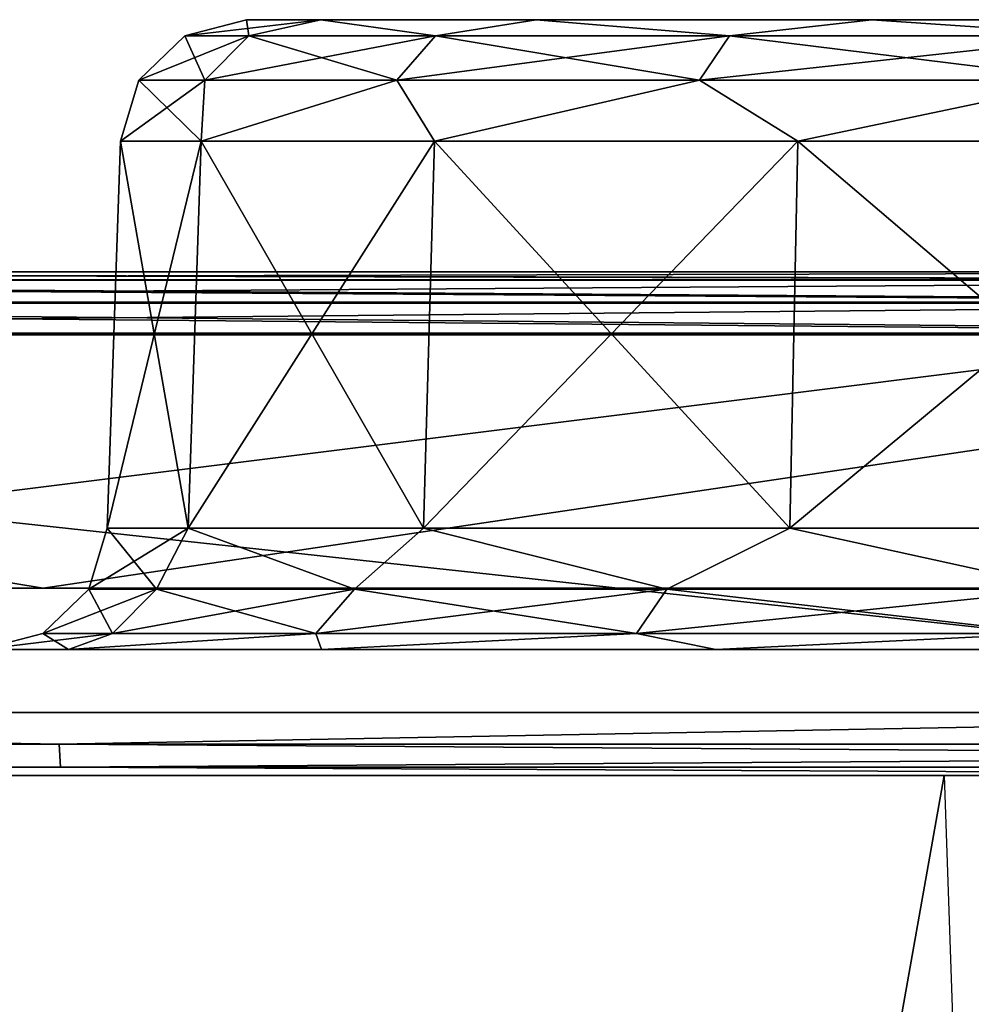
# Model space of a CAD drawing. Header units: millimetres. Extents: x -125 to 125, y -51 to 12.
# Tile 31 of 58: x -7 to -3, y 8 to 12. Entities that reach past the tile are written whole.
import ezdxf

# ---------------------------------------------------------------- set-up
doc = ezdxf.new("R2010")
doc.units = ezdxf.units.MM
doc.header["$LTSCALE"] = 65.185185
for name, color, linetype in [('1', 7, 'CONTINUOUS'), ('117', 7, 'CONTINUOUS'), ('118', 7, 'CONTINUOUS'), ('15', 7, 'CONTINUOUS'), ('16', 7, 'CONTINUOUS'), ('19', 7, 'CONTINUOUS'), ('2', 7, 'CONTINUOUS'), ('20', 7, 'CONTINUOUS'), ('3', 7, 'CONTINUOUS'), ('33', 7, 'CONTINUOUS'), ('34', 7, 'CONTINUOUS'), ('4', 7, 'CONTINUOUS'), ('65', 7, 'CONTINUOUS'), ('66', 7, 'CONTINUOUS'), ('69', 7, 'CONTINUOUS'), ('70', 7, 'CONTINUOUS'), ('71', 7, 'CONTINUOUS'), ('72', 7, 'CONTINUOUS'), ('75', 7, 'CONTINUOUS'), ('76', 7, 'CONTINUOUS'), ('79', 7, 'CONTINUOUS'), ('80', 7, 'CONTINUOUS'), ('83', 7, 'CONTINUOUS'), ('85', 7, 'CONTINUOUS'), ('9', 7, 'CONTINUOUS'), ('92', 7, 'CONTINUOUS')]:
    doc.layers.add(name, color=color, linetype=linetype)

msp = doc.modelspace()

# ---------------------------------------------------------------- linework, layer by layer
at = {"layer": '1', "linetype": 'Continuous'}
for points in [[(-27.4376, 11, -121.8512), (-40.7359, 11, -118.0725), (27.4376, 11, -121.8512), (-27.4376, 11, -121.8512)], [(27.4376, 11, -121.8512), (-40.7359, 11, -118.0725), (40.7359, 11, -118.0725), (27.4376, 11, -121.8512)], [(40.7359, 11, -118.0725), (-40.7359, 11, -118.0725), (0, 11, -117.6435), (40.7359, 11, -118.0725)], [(0, 11, -117.6435), (-40.7359, 11, -118.0725), (-12.9907, 11, -116.9241), (0, 11, -117.6435)], [(-12.9906, 11, 116.9241), (-40.6533, 11, 117.8366), (0, 11, 117.6435), (-12.9906, 11, 116.9241)], [(-27.382, 11, 121.6075), (40.6533, 11, 117.8366), (-40.6533, 11, 117.8366), (-27.382, 11, 121.6075)], [(-40.6533, 11, 117.8366), (40.6533, 11, 117.8366), (0, 11, 117.6435), (-40.6533, 11, 117.8366)], [(-13.8034, 11, -124.137), (-27.4376, 11, -121.8512), (13.8034, 11, -124.137), (-13.8034, 11, -124.137)], [(13.8034, 11, -124.137), (-27.4376, 11, -121.8512), (27.4376, 11, -121.8512), (13.8034, 11, -124.137)], [(-13.7754, 11, 123.8886), (27.3821, 11, 121.6075), (-27.382, 11, 121.6075), (-13.7754, 11, 123.8886)], [(27.3821, 11, 121.6075), (40.6533, 11, 117.8366), (-27.382, 11, 121.6075), (27.3821, 11, 121.6075)], [(0, 11, -124.9021), (-13.8034, 11, -124.137), (13.8034, 11, -124.137), (0, 11, -124.9021)], [(13.7754, 11, 123.8886), (27.3821, 11, 121.6075), (-13.7754, 11, 123.8886), (13.7754, 11, 123.8886)], [(0, 11, 124.6521), (13.7754, 11, 123.8886), (-13.7754, 11, 123.8886), (0, 11, 124.6521)]]:
    msp.add_3dface(points, dxfattribs=at)
at = {"layer": '117', "color": 1, "linetype": 'Continuous'}
for points in [[(-13.9369, -51.02, 123.6935), (0, -51.02, 124.4762), (-13.9955, 9, 124.214), (-13.9369, -51.02, 123.6935)], [(-13.9955, 9, 124.214), (0, -51.02, 124.4762), (0, 9, 125), (-13.9955, 9, 124.214)]]:
    msp.add_3dface(points, dxfattribs=at)
at = {"layer": '118', "color": 1, "linetype": 'Continuous'}
for points in [[(-3.25, 9, -124.9577), (-13.9369, -51.02, -123.6935), (-16.9904, 9, -123.8399), (-3.25, 9, -124.9577)], [(-3.2151, 8, -124.9499), (-13.9369, -51.02, -123.6935), (-3.25, 9, -124.9577), (-3.2151, 8, -124.9499)]]:
    msp.add_3dface(points, dxfattribs=at)
at = {"layer": '15', "linetype": 'Continuous'}
for points in [[(-6.5705, 9.9826, -107.5), (-6.1979, 11.5174, -109.5138), (-6.2489, 9.9826, -109.5304), (-6.5705, 9.9826, -107.5)], [(-6.5169, 11.5174, -107.5), (-6.1979, 11.5174, -109.5138), (-6.5705, 9.9826, -107.5), (-6.5169, 11.5174, -107.5)], [(-6.2489, 9.9826, -109.5304), (-5.2722, 11.5174, -111.3305), (-5.3156, 9.9826, -111.362), (-6.2489, 9.9826, -109.5304)], [(-6.1979, 11.5174, -109.5138), (-5.2722, 11.5174, -111.3305), (-6.2489, 9.9826, -109.5304), (-6.1979, 11.5174, -109.5138)], [(-5.2722, 11.5174, -111.3305), (-3.8305, 11.5174, -112.7722), (-5.3156, 9.9826, -111.362), (-5.2722, 11.5174, -111.3305)], [(-5.3156, 9.9826, -111.362), (-3.8305, 11.5174, -112.7722), (-3.862, 9.9826, -112.8156), (-5.3156, 9.9826, -111.362)], [(-3.862, 9.9826, -112.8156), (-2.0138, 11.5174, -113.6979), (-2.0304, 9.9826, -113.7489), (-3.862, 9.9826, -112.8156)], [(-3.8305, 11.5174, -112.7722), (-2.0138, 11.5174, -113.6979), (-3.862, 9.9826, -112.8156), (-3.8305, 11.5174, -112.7722)]]:
    msp.add_3dface(points, dxfattribs=at)
at = {"layer": '16', "linetype": 'Continuous'}
for points in [[(-6.5169, 11.5174, -107.5), (-6.5705, 9.9826, -107.5), (-6.2489, 9.9826, -105.4696), (-6.5169, 11.5174, -107.5)], [(-6.1979, 11.5174, -105.4862), (-6.5169, 11.5174, -107.5), (-6.2489, 9.9826, -105.4696), (-6.1979, 11.5174, -105.4862)], [(-5.3156, 9.9826, -103.638), (-6.1979, 11.5174, -105.4862), (-6.2489, 9.9826, -105.4696), (-5.3156, 9.9826, -103.638)], [(-5.2722, 11.5174, -103.6695), (-6.1979, 11.5174, -105.4862), (-5.3156, 9.9826, -103.638), (-5.2722, 11.5174, -103.6695)], [(-3.862, 9.9826, -102.1844), (-5.2722, 11.5174, -103.6695), (-5.3156, 9.9826, -103.638), (-3.862, 9.9826, -102.1844)], [(-3.8305, 11.5174, -102.2278), (-5.2722, 11.5174, -103.6695), (-3.862, 9.9826, -102.1844), (-3.8305, 11.5174, -102.2278)], [(-2.0304, 9.9826, -101.2511), (-3.8305, 11.5174, -102.2278), (-3.862, 9.9826, -102.1844), (-2.0304, 9.9826, -101.2511)], [(-2.0138, 11.5174, -101.3021), (-3.8305, 11.5174, -102.2278), (-2.0304, 9.9826, -101.2511), (-2.0138, 11.5174, -101.3021)]]:
    msp.add_3dface(points, dxfattribs=at)
at = {"layer": '19', "linetype": 'Continuous'}
for points in [[(-6.5169, 11.5174, 107.5), (-6.1979, 11.5174, 105.4862), (-6.5705, 9.9826, 107.5), (-6.5169, 11.5174, 107.5)], [(-6.5705, 9.9826, 107.5), (-6.1979, 11.5174, 105.4862), (-6.2489, 9.9826, 105.4696), (-6.5705, 9.9826, 107.5)], [(-6.1979, 11.5174, 105.4862), (-5.2722, 11.5174, 103.6695), (-6.2489, 9.9826, 105.4696), (-6.1979, 11.5174, 105.4862)], [(-6.2489, 9.9826, 105.4696), (-5.2722, 11.5174, 103.6695), (-5.3156, 9.9826, 103.638), (-6.2489, 9.9826, 105.4696)], [(-5.3156, 9.9826, 103.638), (-3.8305, 11.5174, 102.2278), (-3.862, 9.9826, 102.1844), (-5.3156, 9.9826, 103.638)], [(-5.2722, 11.5174, 103.6695), (-3.8305, 11.5174, 102.2278), (-5.3156, 9.9826, 103.638), (-5.2722, 11.5174, 103.6695)], [(-3.862, 9.9826, 102.1844), (-2.0138, 11.5174, 101.3021), (-2.0304, 9.9826, 101.2511), (-3.862, 9.9826, 102.1844)], [(-3.8305, 11.5174, 102.2278), (-2.0138, 11.5174, 101.3021), (-3.862, 9.9826, 102.1844), (-3.8305, 11.5174, 102.2278)]]:
    msp.add_3dface(points, dxfattribs=at)
at = {"layer": '2', "linetype": 'Continuous'}
for points in [[(-116.3253, 9.5, 13.5962), (117.1172, 9.5), (-117.1172, 9.5), (-116.3253, 9.5, 13.5962)], [(-117.1172, 9.5), (117.1172, 9.5), (116.3253, 9.5, -13.5962), (-117.1172, 9.5)], [(-116.3253, 9.5, -13.5962), (-117.1172, 9.5), (116.3253, 9.5, -13.5962), (-116.3253, 9.5, -13.5962)], [(-113.9603, 9.5, 27.0088), (116.3253, 9.5, 13.5962), (-116.3253, 9.5, 13.5962), (-113.9603, 9.5, 27.0088)], [(116.3253, 9.5, 13.5962), (117.1172, 9.5), (-116.3253, 9.5, 13.5962), (116.3253, 9.5, 13.5962)], [(-113.9603, 9.5, -27.0088), (-116.3253, 9.5, -13.5962), (113.9603, 9.5, -27.0088), (-113.9603, 9.5, -27.0088)], [(113.9603, 9.5, -27.0088), (-116.3253, 9.5, -13.5962), (116.3253, 9.5, -13.5962), (113.9603, 9.5, -27.0088)], [(-110.0542, 9.5, 40.0562), (113.9603, 9.5, 27.0088), (-113.9603, 9.5, 27.0088), (-110.0542, 9.5, 40.0562)], [(113.9603, 9.5, 27.0088), (116.3253, 9.5, 13.5962), (-113.9603, 9.5, 27.0088), (113.9603, 9.5, 27.0088)], [(110.0542, 9.5, -40.0562), (-113.9603, 9.5, -27.0088), (113.9603, 9.5, -27.0088), (110.0542, 9.5, -40.0562)], [(-110.0542, 9.5, -40.0562), (-113.9603, 9.5, -27.0088), (110.0542, 9.5, -40.0562), (-110.0542, 9.5, -40.0562)], [(110.0542, 9.5, 40.0562), (113.9603, 9.5, 27.0088), (-110.0542, 9.5, 40.0562), (110.0542, 9.5, 40.0562)], [(-104.6598, 9.5, 52.5619), (110.0542, 9.5, 40.0562), (-110.0542, 9.5, 40.0562), (-104.6598, 9.5, 52.5619)], [(104.6598, 9.5, -52.5619), (-110.0542, 9.5, -40.0562), (110.0542, 9.5, -40.0562), (104.6598, 9.5, -52.5619)], [(-104.6598, 9.5, -52.5619), (-110.0542, 9.5, -40.0562), (104.6598, 9.5, -52.5619), (-104.6598, 9.5, -52.5619)], [(104.6598, 9.5, 52.5619), (110.0542, 9.5, 40.0562), (-104.6598, 9.5, 52.5619), (104.6598, 9.5, 52.5619)], [(-97.8501, 9.5, 64.3568), (104.6598, 9.5, 52.5619), (-104.6598, 9.5, 52.5619), (-97.8501, 9.5, 64.3568)], [(97.8501, 9.5, -64.3568), (-104.6598, 9.5, -52.5619), (104.6598, 9.5, -52.5619), (97.8501, 9.5, -64.3568)], [(-97.8501, 9.5, -64.3568), (-104.6598, 9.5, -52.5619), (97.8501, 9.5, -64.3568), (-97.8501, 9.5, -64.3568)], [(97.8501, 9.5, 64.3568), (104.6598, 9.5, 52.5619), (-97.8501, 9.5, 64.3568), (97.8501, 9.5, 64.3568)], [(-89.7171, 9.5, 75.2814), (97.8501, 9.5, 64.3568), (-97.8501, 9.5, 64.3568), (-89.7171, 9.5, 75.2814)], [(89.7171, 9.5, -75.2814), (-97.8501, 9.5, -64.3568), (97.8501, 9.5, -64.3568), (89.7171, 9.5, -75.2814)], [(-89.7171, 9.5, -75.2814), (-97.8501, 9.5, -64.3568), (89.7171, 9.5, -75.2814), (-89.7171, 9.5, -75.2814)], [(89.7171, 9.5, 75.2814), (97.8501, 9.5, 64.3568), (-89.7171, 9.5, 75.2814), (89.7171, 9.5, 75.2814)], [(80.3708, 9.5, -85.1879), (-89.7171, 9.5, -75.2814), (89.7171, 9.5, -75.2814), (80.3708, 9.5, -85.1879)], [(-80.3708, 9.5, -85.1879), (-89.7171, 9.5, -75.2814), (80.3708, 9.5, -85.1879), (-80.3708, 9.5, -85.1879)], [(-80.3708, 9.5, 85.1879), (89.7171, 9.5, 75.2814), (-89.7171, 9.5, 75.2814), (-80.3708, 9.5, 85.1879)], [(69.9376, 9.5, -93.9423), (-80.3708, 9.5, -85.1879), (80.3708, 9.5, -85.1879), (69.9376, 9.5, -93.9423)], [(-69.9376, 9.5, -93.9423), (-80.3708, 9.5, -85.1879), (69.9376, 9.5, -93.9423), (-69.9376, 9.5, -93.9423)], [(-69.9376, 9.5, 93.9423), (80.3708, 9.5, 85.1879), (-80.3708, 9.5, 85.1879), (-69.9376, 9.5, 93.9423)], [(80.3708, 9.5, 85.1879), (89.7171, 9.5, 75.2814), (-80.3708, 9.5, 85.1879), (80.3708, 9.5, 85.1879)], [(-58.5587, 9.5, -101.4264), (-69.9376, 9.5, -93.9423), (58.5587, 9.5, -101.4264), (-58.5587, 9.5, -101.4264)], [(58.5587, 9.5, -101.4264), (-69.9376, 9.5, -93.9423), (69.9376, 9.5, -93.9423), (58.5587, 9.5, -101.4264)], [(69.9376, 9.5, 93.9423), (80.3708, 9.5, 85.1879), (-69.9376, 9.5, 93.9423), (69.9376, 9.5, 93.9423)], [(-58.5587, 9.5, 101.4264), (69.9376, 9.5, 93.9423), (-69.9376, 9.5, 93.9423), (-58.5587, 9.5, 101.4264)], [(46.3878, 9.5, -107.5389), (-58.5587, 9.5, -101.4264), (58.5587, 9.5, -101.4264), (46.3878, 9.5, -107.5389)], [(-46.3878, 9.5, -107.5389), (-58.5587, 9.5, -101.4264), (46.3878, 9.5, -107.5389), (-46.3878, 9.5, -107.5389)], [(58.5587, 9.5, 101.4264), (69.9376, 9.5, 93.9423), (-58.5587, 9.5, 101.4264), (58.5587, 9.5, 101.4264)], [(-46.3878, 9.5, 107.5389), (58.5587, 9.5, 101.4264), (-58.5587, 9.5, 101.4264), (-46.3878, 9.5, 107.5389)], [(33.5896, 9.5, -112.197), (-46.3878, 9.5, -107.5389), (46.3878, 9.5, -107.5389), (33.5896, 9.5, -112.197)], [(-33.5896, 9.5, -112.197), (-46.3878, 9.5, -107.5389), (33.5896, 9.5, -112.197), (-33.5896, 9.5, -112.197)], [(46.3878, 9.5, 107.5389), (58.5587, 9.5, 101.4264), (-46.3878, 9.5, 107.5389), (46.3878, 9.5, 107.5389)], [(-33.5896, 9.5, 112.197), (46.3878, 9.5, 107.5389), (-46.3878, 9.5, 107.5389), (-33.5896, 9.5, 112.197)], [(20.3372, 9.5, -115.3379), (-33.5896, 9.5, -112.197), (33.5896, 9.5, -112.197), (20.3372, 9.5, -115.3379)], [(-20.3372, 9.5, -115.3379), (-33.5896, 9.5, -112.197), (20.3372, 9.5, -115.3379), (-20.3372, 9.5, -115.3379)], [(-20.3372, 9.5, 115.3379), (33.5896, 9.5, 112.197), (-33.5896, 9.5, 112.197), (-20.3372, 9.5, 115.3379)], [(33.5896, 9.5, 112.197), (46.3878, 9.5, 107.5389), (-33.5896, 9.5, 112.197), (33.5896, 9.5, 112.197)], [(6.8098, 9.5, -116.919), (-20.3372, 9.5, -115.3379), (20.3372, 9.5, -115.3379), (6.8098, 9.5, -116.919)], [(-6.8098, 9.5, -116.919), (-20.3372, 9.5, -115.3379), (6.8098, 9.5, -116.919), (-6.8098, 9.5, -116.919)], [(-6.8098, 9.5, 116.919), (20.3372, 9.5, 115.3379), (-20.3372, 9.5, 115.3379), (-6.8098, 9.5, 116.919)], [(20.3372, 9.5, 115.3379), (33.5896, 9.5, 112.197), (-20.3372, 9.5, 115.3379), (20.3372, 9.5, 115.3379)], [(6.8098, 9.5, 116.919), (20.3372, 9.5, 115.3379), (-6.8098, 9.5, 116.919), (6.8098, 9.5, 116.919)]]:
    msp.add_3dface(points, dxfattribs=at)
at = {"layer": '20', "linetype": 'Continuous'}
for points in [[(-6.5169, 11.5174, 107.5), (-6.5705, 9.9826, 107.5), (-6.2489, 9.9826, 109.5304), (-6.5169, 11.5174, 107.5)], [(-6.1979, 11.5174, 109.5138), (-6.5169, 11.5174, 107.5), (-6.2489, 9.9826, 109.5304), (-6.1979, 11.5174, 109.5138)], [(-5.3156, 9.9826, 111.362), (-6.1979, 11.5174, 109.5138), (-6.2489, 9.9826, 109.5304), (-5.3156, 9.9826, 111.362)], [(-5.2722, 11.5174, 111.3305), (-6.1979, 11.5174, 109.5138), (-5.3156, 9.9826, 111.362), (-5.2722, 11.5174, 111.3305)], [(-3.862, 9.9826, 112.8156), (-5.2722, 11.5174, 111.3305), (-5.3156, 9.9826, 111.362), (-3.862, 9.9826, 112.8156)], [(-3.8305, 11.5174, 112.7722), (-5.2722, 11.5174, 111.3305), (-3.862, 9.9826, 112.8156), (-3.8305, 11.5174, 112.7722)], [(-2.0304, 9.9826, 113.7489), (-3.8305, 11.5174, 112.7722), (-3.862, 9.9826, 112.8156), (-2.0304, 9.9826, 113.7489)], [(-2.0138, 11.5174, 113.6979), (-3.8305, 11.5174, 112.7722), (-2.0304, 9.9826, 113.7489), (-2.0138, 11.5174, 113.6979)]]:
    msp.add_3dface(points, dxfattribs=at)
at = {"layer": '3', "linetype": 'Continuous'}
for points in [[(-13.8034, 11, -124.137), (0, 11, -124.9021), (-13.9846, 9.25, -124.1168), (-13.8034, 11, -124.137)], [(-13.9846, 9.25, -124.1168), (0, 11, -124.9021), (0, 9.25, -124.9021), (-13.9846, 9.25, -124.1168)]]:
    msp.add_3dface(points, dxfattribs=at)
at = {"layer": '33', "linetype": 'Continuous'}
for points in [[(-20.3806, 9.7435, -115.584), (-6.8243, 9.7435, -117.1685), (-12.9599, 10.7565, -116.6761), (-20.3806, 9.7435, -115.584)], [(-12.9599, 10.7565, -116.6761), (-6.8243, 9.7435, -117.1685), (0, 10.7565, -117.3936), (-12.9599, 10.7565, -116.6761)], [(-6.8243, 9.7435, -117.1685), (6.8243, 9.7435, -117.1685), (0, 10.7565, -117.3936), (-6.8243, 9.7435, -117.1685)]]:
    msp.add_3dface(points, dxfattribs=at)
at = {"layer": '34', "linetype": 'Continuous'}
for points in [[(-20.3806, 9.7435, 115.584), (-12.9599, 10.7565, 116.6761), (-6.8243, 9.7435, 117.1685), (-20.3806, 9.7435, 115.584)], [(-12.9599, 10.7565, 116.6761), (0, 10.7565, 117.3936), (-6.8243, 9.7435, 117.1685), (-12.9599, 10.7565, 116.6761)], [(-6.8243, 9.7435, 117.1685), (0, 10.7565, 117.3936), (6.8243, 9.7435, 117.1685), (-6.8243, 9.7435, 117.1685)]]:
    msp.add_3dface(points, dxfattribs=at)
at = {"layer": '4', "linetype": 'Continuous'}
for points in [[(-13.9846, 9.25, 124.1168), (0, 9.25, 124.9021), (-13.8013, 10.75, 124.1373), (-13.9846, 9.25, 124.1168)], [(-13.8013, 10.75, 124.1373), (0, 9.25, 124.9021), (0, 10.75, 124.9021), (-13.8013, 10.75, 124.1373)]]:
    msp.add_3dface(points, dxfattribs=at)
at = {"layer": '65', "linetype": 'Continuous'}
for points in [[(-6.0082, 11.936, -105.7358), (-6.0172, 12, -107.5), (-6.2619, 11.936, -107.5), (-6.0082, 11.936, -105.7358)], [(-5.7227, 12, -105.6407), (-6.0172, 12, -107.5), (-6.0082, 11.936, -105.7358), (-5.7227, 12, -105.6407)], [(-5.2678, 11.936, -104.1146), (-5.7227, 12, -105.6407), (-6.0082, 11.936, -105.7358), (-5.2678, 11.936, -104.1146)], [(-4.868, 12, -103.9633), (-5.7227, 12, -105.6407), (-5.2678, 11.936, -104.1146), (-4.868, 12, -103.9633)], [(-4.1007, 11.936, -102.7676), (-4.868, 12, -103.9633), (-5.2678, 11.936, -104.1146), (-4.1007, 11.936, -102.7676)], [(-3.5368, 12, -102.6321), (-4.868, 12, -103.9633), (-4.1007, 11.936, -102.7676), (-3.5368, 12, -102.6321)], [(-2.6013, 11.936, -101.804), (-3.5368, 12, -102.6321), (-4.1007, 11.936, -102.7676), (-2.6013, 11.936, -101.804)], [(-1.8594, 12, -101.7774), (-3.5368, 12, -102.6321), (-2.6013, 11.936, -101.804), (-1.8594, 12, -101.7774)], [(-6.1832, 11.76, -105.6844), (-6.2619, 11.936, -107.5), (-6.4442, 11.76, -107.5), (-6.1832, 11.76, -105.6844)], [(-6.0082, 11.936, -105.7358), (-6.2619, 11.936, -107.5), (-6.1832, 11.76, -105.6844), (-6.0082, 11.936, -105.7358)], [(-5.4212, 11.76, -104.016), (-6.0082, 11.936, -105.7358), (-6.1832, 11.76, -105.6844), (-5.4212, 11.76, -104.016)], [(-5.2678, 11.936, -104.1146), (-6.0082, 11.936, -105.7358), (-5.4212, 11.76, -104.016), (-5.2678, 11.936, -104.1146)], [(-4.2201, 11.76, -102.6298), (-5.2678, 11.936, -104.1146), (-5.4212, 11.76, -104.016), (-4.2201, 11.76, -102.6298)], [(-4.1007, 11.936, -102.7676), (-5.2678, 11.936, -104.1146), (-4.2201, 11.76, -102.6298), (-4.1007, 11.936, -102.7676)], [(-2.677, 11.76, -101.6381), (-4.1007, 11.936, -102.7676), (-4.2201, 11.76, -102.6298), (-2.677, 11.76, -101.6381)], [(-2.6013, 11.936, -101.804), (-4.1007, 11.936, -102.7676), (-2.677, 11.76, -101.6381), (-2.6013, 11.936, -101.804)], [(-6.5169, 11.5174, -107.5), (-6.1979, 11.5174, -105.4862), (-6.4442, 11.76, -107.5), (-6.5169, 11.5174, -107.5)], [(-6.1979, 11.5174, -105.4862), (-6.1832, 11.76, -105.6844), (-6.4442, 11.76, -107.5), (-6.1979, 11.5174, -105.4862)], [(-6.1979, 11.5174, -105.4862), (-5.2722, 11.5174, -103.6695), (-5.4212, 11.76, -104.016), (-6.1979, 11.5174, -105.4862)], [(-6.1979, 11.5174, -105.4862), (-5.4212, 11.76, -104.016), (-6.1832, 11.76, -105.6844), (-6.1979, 11.5174, -105.4862)], [(-5.2722, 11.5174, -103.6695), (-4.2201, 11.76, -102.6298), (-5.4212, 11.76, -104.016), (-5.2722, 11.5174, -103.6695)], [(-5.2722, 11.5174, -103.6695), (-3.8305, 11.5174, -102.2278), (-4.2201, 11.76, -102.6298), (-5.2722, 11.5174, -103.6695)], [(-3.8305, 11.5174, -102.2278), (-2.677, 11.76, -101.6381), (-4.2201, 11.76, -102.6298), (-3.8305, 11.5174, -102.2278)], [(-3.8305, 11.5174, -102.2278), (-2.0138, 11.5174, -101.3021), (-2.677, 11.76, -101.6381), (-3.8305, 11.5174, -102.2278)]]:
    msp.add_3dface(points, dxfattribs=at)
at = {"layer": '66', "linetype": 'Continuous'}
for points in [[(-6.2619, 11.936, -107.5), (-5.7227, 12, -109.3593), (-6.0082, 11.936, -109.2642), (-6.2619, 11.936, -107.5)], [(-6.0172, 12, -107.5), (-5.7227, 12, -109.3593), (-6.2619, 11.936, -107.5), (-6.0172, 12, -107.5)], [(-6.0082, 11.936, -109.2642), (-5.7227, 12, -109.3593), (-5.2678, 11.936, -110.8854), (-6.0082, 11.936, -109.2642)], [(-5.7227, 12, -109.3593), (-4.868, 12, -111.0367), (-5.2678, 11.936, -110.8854), (-5.7227, 12, -109.3593)], [(-5.2678, 11.936, -110.8854), (-4.868, 12, -111.0367), (-4.1007, 11.936, -112.2324), (-5.2678, 11.936, -110.8854)], [(-4.868, 12, -111.0367), (-3.5368, 12, -112.3679), (-4.1007, 11.936, -112.2324), (-4.868, 12, -111.0367)], [(-4.1007, 11.936, -112.2324), (-3.5368, 12, -112.3679), (-2.6013, 11.936, -113.196), (-4.1007, 11.936, -112.2324)], [(-3.5368, 12, -112.3679), (-1.8594, 12, -113.2226), (-2.6013, 11.936, -113.196), (-3.5368, 12, -112.3679)], [(-6.4442, 11.76, -107.5), (-6.2619, 11.936, -107.5), (-6.0082, 11.936, -109.2642), (-6.4442, 11.76, -107.5)], [(-6.4442, 11.76, -107.5), (-6.0082, 11.936, -109.2642), (-6.1832, 11.76, -109.3156), (-6.4442, 11.76, -107.5)], [(-6.1832, 11.76, -109.3156), (-5.2678, 11.936, -110.8854), (-5.4212, 11.76, -110.984), (-6.1832, 11.76, -109.3156)], [(-6.0082, 11.936, -109.2642), (-5.2678, 11.936, -110.8854), (-6.1832, 11.76, -109.3156), (-6.0082, 11.936, -109.2642)], [(-5.4212, 11.76, -110.984), (-4.1007, 11.936, -112.2324), (-4.2201, 11.76, -112.3702), (-5.4212, 11.76, -110.984)], [(-5.2678, 11.936, -110.8854), (-4.1007, 11.936, -112.2324), (-5.4212, 11.76, -110.984), (-5.2678, 11.936, -110.8854)], [(-4.2201, 11.76, -112.3702), (-2.6013, 11.936, -113.196), (-2.677, 11.76, -113.3619), (-4.2201, 11.76, -112.3702)], [(-4.1007, 11.936, -112.2324), (-2.6013, 11.936, -113.196), (-4.2201, 11.76, -112.3702), (-4.1007, 11.936, -112.2324)], [(-6.5169, 11.5174, -107.5), (-6.4442, 11.76, -107.5), (-6.1832, 11.76, -109.3156), (-6.5169, 11.5174, -107.5)], [(-6.1979, 11.5174, -109.5138), (-6.5169, 11.5174, -107.5), (-6.1832, 11.76, -109.3156), (-6.1979, 11.5174, -109.5138)], [(-6.1979, 11.5174, -109.5138), (-6.1832, 11.76, -109.3156), (-5.4212, 11.76, -110.984), (-6.1979, 11.5174, -109.5138)], [(-5.2722, 11.5174, -111.3305), (-6.1979, 11.5174, -109.5138), (-5.4212, 11.76, -110.984), (-5.2722, 11.5174, -111.3305)], [(-5.2722, 11.5174, -111.3305), (-5.4212, 11.76, -110.984), (-4.2201, 11.76, -112.3702), (-5.2722, 11.5174, -111.3305)], [(-3.8305, 11.5174, -112.7722), (-5.2722, 11.5174, -111.3305), (-4.2201, 11.76, -112.3702), (-3.8305, 11.5174, -112.7722)], [(-3.8305, 11.5174, -112.7722), (-4.2201, 11.76, -112.3702), (-2.677, 11.76, -113.3619), (-3.8305, 11.5174, -112.7722)], [(-2.0138, 11.5174, -113.6979), (-3.8305, 11.5174, -112.7722), (-2.677, 11.76, -113.3619), (-2.0138, 11.5174, -113.6979)]]:
    msp.add_3dface(points, dxfattribs=at)
at = {"layer": '69', "linetype": 'Continuous'}
for points in [[(-6.2619, 11.936, 107.5), (-5.7227, 12, 105.6407), (-6.0082, 11.936, 105.7358), (-6.2619, 11.936, 107.5)], [(-6.0172, 12, 107.5), (-5.7227, 12, 105.6407), (-6.2619, 11.936, 107.5), (-6.0172, 12, 107.5)], [(-6.0082, 11.936, 105.7358), (-5.7227, 12, 105.6407), (-5.2678, 11.936, 104.1146), (-6.0082, 11.936, 105.7358)], [(-5.7227, 12, 105.6407), (-4.868, 12, 103.9633), (-5.2678, 11.936, 104.1146), (-5.7227, 12, 105.6407)], [(-5.2678, 11.936, 104.1146), (-4.868, 12, 103.9633), (-4.1007, 11.936, 102.7676), (-5.2678, 11.936, 104.1146)], [(-4.868, 12, 103.9633), (-3.5368, 12, 102.6321), (-4.1007, 11.936, 102.7676), (-4.868, 12, 103.9633)], [(-4.1007, 11.936, 102.7676), (-3.5368, 12, 102.6321), (-2.6013, 11.936, 101.804), (-4.1007, 11.936, 102.7676)], [(-3.5368, 12, 102.6321), (-1.8594, 12, 101.7774), (-2.6013, 11.936, 101.804), (-3.5368, 12, 102.6321)], [(-6.4442, 11.76, 107.5), (-6.0082, 11.936, 105.7358), (-6.1832, 11.76, 105.6844), (-6.4442, 11.76, 107.5)], [(-6.2619, 11.936, 107.5), (-6.0082, 11.936, 105.7358), (-6.4442, 11.76, 107.5), (-6.2619, 11.936, 107.5)], [(-6.1832, 11.76, 105.6844), (-5.2678, 11.936, 104.1146), (-5.4212, 11.76, 104.016), (-6.1832, 11.76, 105.6844)], [(-6.0082, 11.936, 105.7358), (-5.2678, 11.936, 104.1146), (-6.1832, 11.76, 105.6844), (-6.0082, 11.936, 105.7358)], [(-5.4212, 11.76, 104.016), (-4.1007, 11.936, 102.7676), (-4.2201, 11.76, 102.6298), (-5.4212, 11.76, 104.016)], [(-5.2678, 11.936, 104.1146), (-4.1007, 11.936, 102.7676), (-5.4212, 11.76, 104.016), (-5.2678, 11.936, 104.1146)], [(-4.2201, 11.76, 102.6298), (-2.6013, 11.936, 101.804), (-2.677, 11.76, 101.6381), (-4.2201, 11.76, 102.6298)], [(-4.1007, 11.936, 102.7676), (-2.6013, 11.936, 101.804), (-4.2201, 11.76, 102.6298), (-4.1007, 11.936, 102.7676)], [(-6.5169, 11.5174, 107.5), (-6.4442, 11.76, 107.5), (-6.1832, 11.76, 105.6844), (-6.5169, 11.5174, 107.5)], [(-6.1979, 11.5174, 105.4862), (-6.5169, 11.5174, 107.5), (-6.1832, 11.76, 105.6844), (-6.1979, 11.5174, 105.4862)], [(-6.1979, 11.5174, 105.4862), (-6.1832, 11.76, 105.6844), (-5.4212, 11.76, 104.016), (-6.1979, 11.5174, 105.4862)], [(-5.2722, 11.5174, 103.6695), (-6.1979, 11.5174, 105.4862), (-5.4212, 11.76, 104.016), (-5.2722, 11.5174, 103.6695)], [(-5.2722, 11.5174, 103.6695), (-5.4212, 11.76, 104.016), (-4.2201, 11.76, 102.6298), (-5.2722, 11.5174, 103.6695)], [(-3.8305, 11.5174, 102.2278), (-5.2722, 11.5174, 103.6695), (-4.2201, 11.76, 102.6298), (-3.8305, 11.5174, 102.2278)], [(-3.8305, 11.5174, 102.2278), (-4.2201, 11.76, 102.6298), (-2.677, 11.76, 101.6381), (-3.8305, 11.5174, 102.2278)], [(-2.0138, 11.5174, 101.3021), (-3.8305, 11.5174, 102.2278), (-2.677, 11.76, 101.6381), (-2.0138, 11.5174, 101.3021)]]:
    msp.add_3dface(points, dxfattribs=at)
at = {"layer": '70', "linetype": 'Continuous'}
for points in [[(-6.0172, 12, 107.5), (-6.2619, 11.936, 107.5), (-6.0082, 11.936, 109.2642), (-6.0172, 12, 107.5)], [(-5.7227, 12, 109.3593), (-6.0172, 12, 107.5), (-6.0082, 11.936, 109.2642), (-5.7227, 12, 109.3593)], [(-5.2678, 11.936, 110.8854), (-5.7227, 12, 109.3593), (-6.0082, 11.936, 109.2642), (-5.2678, 11.936, 110.8854)], [(-4.868, 12, 111.0367), (-5.7227, 12, 109.3593), (-5.2678, 11.936, 110.8854), (-4.868, 12, 111.0367)], [(-4.1007, 11.936, 112.2324), (-4.868, 12, 111.0367), (-5.2678, 11.936, 110.8854), (-4.1007, 11.936, 112.2324)], [(-3.5368, 12, 112.3679), (-4.868, 12, 111.0367), (-4.1007, 11.936, 112.2324), (-3.5368, 12, 112.3679)], [(-2.6013, 11.936, 113.196), (-3.5368, 12, 112.3679), (-4.1007, 11.936, 112.2324), (-2.6013, 11.936, 113.196)], [(-1.8594, 12, 113.2226), (-3.5368, 12, 112.3679), (-2.6013, 11.936, 113.196), (-1.8594, 12, 113.2226)], [(-6.2619, 11.936, 107.5), (-6.4442, 11.76, 107.5), (-6.1832, 11.76, 109.3156), (-6.2619, 11.936, 107.5)], [(-6.0082, 11.936, 109.2642), (-6.2619, 11.936, 107.5), (-6.1832, 11.76, 109.3156), (-6.0082, 11.936, 109.2642)], [(-5.4212, 11.76, 110.984), (-6.0082, 11.936, 109.2642), (-6.1832, 11.76, 109.3156), (-5.4212, 11.76, 110.984)], [(-5.2678, 11.936, 110.8854), (-6.0082, 11.936, 109.2642), (-5.4212, 11.76, 110.984), (-5.2678, 11.936, 110.8854)], [(-4.2201, 11.76, 112.3702), (-5.2678, 11.936, 110.8854), (-5.4212, 11.76, 110.984), (-4.2201, 11.76, 112.3702)], [(-4.1007, 11.936, 112.2324), (-5.2678, 11.936, 110.8854), (-4.2201, 11.76, 112.3702), (-4.1007, 11.936, 112.2324)], [(-2.677, 11.76, 113.3619), (-4.1007, 11.936, 112.2324), (-4.2201, 11.76, 112.3702), (-2.677, 11.76, 113.3619)], [(-2.6013, 11.936, 113.196), (-4.1007, 11.936, 112.2324), (-2.677, 11.76, 113.3619), (-2.6013, 11.936, 113.196)], [(-6.5169, 11.5174, 107.5), (-6.1979, 11.5174, 109.5138), (-6.4442, 11.76, 107.5), (-6.5169, 11.5174, 107.5)], [(-6.4442, 11.76, 107.5), (-6.1979, 11.5174, 109.5138), (-6.1832, 11.76, 109.3156), (-6.4442, 11.76, 107.5)], [(-6.1979, 11.5174, 109.5138), (-5.4212, 11.76, 110.984), (-6.1832, 11.76, 109.3156), (-6.1979, 11.5174, 109.5138)], [(-6.1979, 11.5174, 109.5138), (-5.2722, 11.5174, 111.3305), (-5.4212, 11.76, 110.984), (-6.1979, 11.5174, 109.5138)], [(-5.2722, 11.5174, 111.3305), (-4.2201, 11.76, 112.3702), (-5.4212, 11.76, 110.984), (-5.2722, 11.5174, 111.3305)], [(-5.2722, 11.5174, 111.3305), (-3.8305, 11.5174, 112.7722), (-4.2201, 11.76, 112.3702), (-5.2722, 11.5174, 111.3305)], [(-3.8305, 11.5174, 112.7722), (-2.677, 11.76, 113.3619), (-4.2201, 11.76, 112.3702), (-3.8305, 11.5174, 112.7722)], [(-3.8305, 11.5174, 112.7722), (-2.0138, 11.5174, 113.6979), (-2.677, 11.76, 113.3619), (-3.8305, 11.5174, 112.7722)]]:
    msp.add_3dface(points, dxfattribs=at)
at = {"layer": '71', "linetype": 'Continuous'}
for points in [[(-6.5705, 9.9826, 107.5), (-6.6431, 9.74, 107.5), (-6.374, 9.74, 109.3716), (-6.5705, 9.9826, 107.5)], [(-6.2489, 9.9826, 109.5304), (-6.5705, 9.9826, 107.5), (-6.374, 9.74, 109.3716), (-6.2489, 9.9826, 109.5304)], [(-6.2489, 9.9826, 109.5304), (-6.374, 9.74, 109.3716), (-5.5885, 9.74, 111.0915), (-6.2489, 9.9826, 109.5304)], [(-5.3156, 9.9826, 111.362), (-6.2489, 9.9826, 109.5304), (-5.5885, 9.74, 111.0915), (-5.3156, 9.9826, 111.362)], [(-5.3156, 9.9826, 111.362), (-5.5885, 9.74, 111.0915), (-4.3503, 9.74, 112.5205), (-5.3156, 9.9826, 111.362)], [(-3.862, 9.9826, 112.8156), (-5.3156, 9.9826, 111.362), (-4.3503, 9.74, 112.5205), (-3.862, 9.9826, 112.8156)], [(-3.862, 9.9826, 112.8156), (-4.3503, 9.74, 112.5205), (-2.7596, 9.74, 113.5427), (-3.862, 9.9826, 112.8156)], [(-2.0304, 9.9826, 113.7489), (-3.862, 9.9826, 112.8156), (-2.7596, 9.74, 113.5427), (-2.0304, 9.9826, 113.7489)], [(-6.8254, 9.564, 107.5), (-6.5489, 9.564, 109.4229), (-6.6431, 9.74, 107.5), (-6.8254, 9.564, 107.5)], [(-6.6431, 9.74, 107.5), (-6.5489, 9.564, 109.4229), (-6.374, 9.74, 109.3716), (-6.6431, 9.74, 107.5)], [(-6.5489, 9.564, 109.4229), (-5.7419, 9.564, 111.1901), (-6.374, 9.74, 109.3716), (-6.5489, 9.564, 109.4229)], [(-6.374, 9.74, 109.3716), (-5.7419, 9.564, 111.1901), (-5.5885, 9.74, 111.0915), (-6.374, 9.74, 109.3716)], [(-5.7419, 9.564, 111.1901), (-4.4697, 9.564, 112.6583), (-5.5885, 9.74, 111.0915), (-5.7419, 9.564, 111.1901)], [(-5.5885, 9.74, 111.0915), (-4.4697, 9.564, 112.6583), (-4.3503, 9.74, 112.5205), (-5.5885, 9.74, 111.0915)], [(-4.4697, 9.564, 112.6583), (-2.8354, 9.564, 113.7086), (-4.3503, 9.74, 112.5205), (-4.4697, 9.564, 112.6583)], [(-4.3503, 9.74, 112.5205), (-2.8354, 9.564, 113.7086), (-2.7596, 9.74, 113.5427), (-4.3503, 9.74, 112.5205)], [(-6.8254, 9.564, 107.5), (-7.0701, 9.5, 107.5), (-6.7241, 9.5, 109.6847), (-6.8254, 9.564, 107.5)], [(-6.5489, 9.564, 109.4229), (-6.8254, 9.564, 107.5), (-6.7241, 9.5, 109.6847), (-6.5489, 9.564, 109.4229)], [(-5.7199, 9.5, 111.6557), (-5.7419, 9.564, 111.1901), (-6.7241, 9.5, 109.6847), (-5.7199, 9.5, 111.6557)], [(-5.7419, 9.564, 111.1901), (-6.5489, 9.564, 109.4229), (-6.7241, 9.5, 109.6847), (-5.7419, 9.564, 111.1901)], [(-4.4697, 9.564, 112.6583), (-5.7419, 9.564, 111.1901), (-5.7199, 9.5, 111.6557), (-4.4697, 9.564, 112.6583)], [(-4.1558, 9.5, 113.2198), (-4.4697, 9.564, 112.6583), (-5.7199, 9.5, 111.6557), (-4.1558, 9.5, 113.2198)], [(-2.8354, 9.564, 113.7086), (-4.4697, 9.564, 112.6583), (-4.1558, 9.5, 113.2198), (-2.8354, 9.564, 113.7086)], [(-2.1848, 9.5, 114.2241), (-2.8354, 9.564, 113.7086), (-4.1558, 9.5, 113.2198), (-2.1848, 9.5, 114.2241)]]:
    msp.add_3dface(points, dxfattribs=at)
at = {"layer": '72', "linetype": 'Continuous'}
for points in [[(-6.5705, 9.9826, 107.5), (-6.2489, 9.9826, 105.4696), (-6.6431, 9.74, 107.5), (-6.5705, 9.9826, 107.5)], [(-6.6431, 9.74, 107.5), (-6.2489, 9.9826, 105.4696), (-6.374, 9.74, 105.6284), (-6.6431, 9.74, 107.5)], [(-6.2489, 9.9826, 105.4696), (-5.5885, 9.74, 103.9085), (-6.374, 9.74, 105.6284), (-6.2489, 9.9826, 105.4696)], [(-6.2489, 9.9826, 105.4696), (-5.3156, 9.9826, 103.638), (-5.5885, 9.74, 103.9085), (-6.2489, 9.9826, 105.4696)], [(-5.3156, 9.9826, 103.638), (-4.3503, 9.74, 102.4795), (-5.5885, 9.74, 103.9085), (-5.3156, 9.9826, 103.638)], [(-5.3156, 9.9826, 103.638), (-3.862, 9.9826, 102.1844), (-4.3503, 9.74, 102.4795), (-5.3156, 9.9826, 103.638)], [(-3.862, 9.9826, 102.1844), (-2.7596, 9.74, 101.4573), (-4.3503, 9.74, 102.4795), (-3.862, 9.9826, 102.1844)], [(-3.862, 9.9826, 102.1844), (-2.0304, 9.9826, 101.2511), (-2.7596, 9.74, 101.4573), (-3.862, 9.9826, 102.1844)], [(-6.8254, 9.564, 107.5), (-6.6431, 9.74, 107.5), (-6.374, 9.74, 105.6284), (-6.8254, 9.564, 107.5)], [(-6.5489, 9.564, 105.5771), (-6.8254, 9.564, 107.5), (-6.374, 9.74, 105.6284), (-6.5489, 9.564, 105.5771)], [(-5.5885, 9.74, 103.9085), (-6.5489, 9.564, 105.5771), (-6.374, 9.74, 105.6284), (-5.5885, 9.74, 103.9085)], [(-5.7419, 9.564, 103.8099), (-6.5489, 9.564, 105.5771), (-5.5885, 9.74, 103.9085), (-5.7419, 9.564, 103.8099)], [(-4.3503, 9.74, 102.4795), (-5.7419, 9.564, 103.8099), (-5.5885, 9.74, 103.9085), (-4.3503, 9.74, 102.4795)], [(-4.4697, 9.564, 102.3417), (-5.7419, 9.564, 103.8099), (-4.3503, 9.74, 102.4795), (-4.4697, 9.564, 102.3417)], [(-2.7596, 9.74, 101.4573), (-4.4697, 9.564, 102.3417), (-4.3503, 9.74, 102.4795), (-2.7596, 9.74, 101.4573)], [(-2.8354, 9.564, 101.2914), (-4.4697, 9.564, 102.3417), (-2.7596, 9.74, 101.4573), (-2.8354, 9.564, 101.2914)], [(-7.0701, 9.5, 107.5), (-6.8254, 9.564, 107.5), (-6.5489, 9.564, 105.5771), (-7.0701, 9.5, 107.5)], [(-7.0701, 9.5, 107.5), (-6.5489, 9.564, 105.5771), (-6.7241, 9.5, 105.3153), (-7.0701, 9.5, 107.5)], [(-6.7241, 9.5, 105.3153), (-5.7419, 9.564, 103.8099), (-5.7199, 9.5, 103.3443), (-6.7241, 9.5, 105.3153)], [(-6.5489, 9.564, 105.5771), (-5.7419, 9.564, 103.8099), (-6.7241, 9.5, 105.3153), (-6.5489, 9.564, 105.5771)], [(-5.7419, 9.564, 103.8099), (-4.4697, 9.564, 102.3417), (-5.7199, 9.5, 103.3443), (-5.7419, 9.564, 103.8099)], [(-5.7199, 9.5, 103.3443), (-4.4697, 9.564, 102.3417), (-4.1558, 9.5, 101.7802), (-5.7199, 9.5, 103.3443)], [(-4.4697, 9.564, 102.3417), (-2.8354, 9.564, 101.2914), (-4.1558, 9.5, 101.7802), (-4.4697, 9.564, 102.3417)], [(-4.1558, 9.5, 101.7802), (-2.8354, 9.564, 101.2914), (-2.1848, 9.5, 100.7759), (-4.1558, 9.5, 101.7802)]]:
    msp.add_3dface(points, dxfattribs=at)
at = {"layer": '75', "linetype": 'Continuous'}
for points in [[(-6.5705, 9.9826, -107.5), (-6.6431, 9.74, -107.5), (-6.374, 9.74, -105.6284), (-6.5705, 9.9826, -107.5)], [(-6.2489, 9.9826, -105.4696), (-6.5705, 9.9826, -107.5), (-6.374, 9.74, -105.6284), (-6.2489, 9.9826, -105.4696)], [(-6.2489, 9.9826, -105.4696), (-6.374, 9.74, -105.6284), (-5.5885, 9.74, -103.9085), (-6.2489, 9.9826, -105.4696)], [(-5.3156, 9.9826, -103.638), (-6.2489, 9.9826, -105.4696), (-5.5885, 9.74, -103.9085), (-5.3156, 9.9826, -103.638)], [(-5.3156, 9.9826, -103.638), (-5.5885, 9.74, -103.9085), (-4.3503, 9.74, -102.4795), (-5.3156, 9.9826, -103.638)], [(-3.862, 9.9826, -102.1844), (-5.3156, 9.9826, -103.638), (-4.3503, 9.74, -102.4795), (-3.862, 9.9826, -102.1844)], [(-3.862, 9.9826, -102.1844), (-4.3503, 9.74, -102.4795), (-2.7596, 9.74, -101.4573), (-3.862, 9.9826, -102.1844)], [(-2.0304, 9.9826, -101.2511), (-3.862, 9.9826, -102.1844), (-2.7596, 9.74, -101.4573), (-2.0304, 9.9826, -101.2511)], [(-6.8254, 9.564, -107.5), (-6.5489, 9.564, -105.5771), (-6.6431, 9.74, -107.5), (-6.8254, 9.564, -107.5)], [(-6.6431, 9.74, -107.5), (-6.5489, 9.564, -105.5771), (-6.374, 9.74, -105.6284), (-6.6431, 9.74, -107.5)], [(-6.5489, 9.564, -105.5771), (-5.7419, 9.564, -103.8099), (-6.374, 9.74, -105.6284), (-6.5489, 9.564, -105.5771)], [(-6.374, 9.74, -105.6284), (-5.7419, 9.564, -103.8099), (-5.5885, 9.74, -103.9085), (-6.374, 9.74, -105.6284)], [(-5.7419, 9.564, -103.8099), (-4.4697, 9.564, -102.3417), (-5.5885, 9.74, -103.9085), (-5.7419, 9.564, -103.8099)], [(-5.5885, 9.74, -103.9085), (-4.4697, 9.564, -102.3417), (-4.3503, 9.74, -102.4795), (-5.5885, 9.74, -103.9085)], [(-4.4697, 9.564, -102.3417), (-2.8354, 9.564, -101.2914), (-4.3503, 9.74, -102.4795), (-4.4697, 9.564, -102.3417)], [(-4.3503, 9.74, -102.4795), (-2.8354, 9.564, -101.2914), (-2.7596, 9.74, -101.4573), (-4.3503, 9.74, -102.4795)], [(-6.8254, 9.564, -107.5), (-7.0701, 9.5, -107.5), (-6.7241, 9.5, -105.3153), (-6.8254, 9.564, -107.5)], [(-6.5489, 9.564, -105.5771), (-6.8254, 9.564, -107.5), (-6.7241, 9.5, -105.3153), (-6.5489, 9.564, -105.5771)], [(-5.7199, 9.5, -103.3443), (-5.7419, 9.564, -103.8099), (-6.7241, 9.5, -105.3153), (-5.7199, 9.5, -103.3443)], [(-5.7419, 9.564, -103.8099), (-6.5489, 9.564, -105.5771), (-6.7241, 9.5, -105.3153), (-5.7419, 9.564, -103.8099)], [(-4.4697, 9.564, -102.3417), (-5.7419, 9.564, -103.8099), (-5.7199, 9.5, -103.3443), (-4.4697, 9.564, -102.3417)], [(-4.1558, 9.5, -101.7802), (-4.4697, 9.564, -102.3417), (-5.7199, 9.5, -103.3443), (-4.1558, 9.5, -101.7802)], [(-2.8354, 9.564, -101.2914), (-4.4697, 9.564, -102.3417), (-4.1558, 9.5, -101.7802), (-2.8354, 9.564, -101.2914)], [(-2.1848, 9.5, -100.7759), (-2.8354, 9.564, -101.2914), (-4.1558, 9.5, -101.7802), (-2.1848, 9.5, -100.7759)]]:
    msp.add_3dface(points, dxfattribs=at)
at = {"layer": '76', "linetype": 'Continuous'}
for points in [[(-6.6431, 9.74, -107.5), (-6.2489, 9.9826, -109.5304), (-6.374, 9.74, -109.3716), (-6.6431, 9.74, -107.5)], [(-6.5705, 9.9826, -107.5), (-6.2489, 9.9826, -109.5304), (-6.6431, 9.74, -107.5), (-6.5705, 9.9826, -107.5)], [(-6.2489, 9.9826, -109.5304), (-5.5885, 9.74, -111.0915), (-6.374, 9.74, -109.3716), (-6.2489, 9.9826, -109.5304)], [(-6.2489, 9.9826, -109.5304), (-5.3156, 9.9826, -111.362), (-5.5885, 9.74, -111.0915), (-6.2489, 9.9826, -109.5304)], [(-5.3156, 9.9826, -111.362), (-4.3503, 9.74, -112.5205), (-5.5885, 9.74, -111.0915), (-5.3156, 9.9826, -111.362)], [(-5.3156, 9.9826, -111.362), (-3.862, 9.9826, -112.8156), (-4.3503, 9.74, -112.5205), (-5.3156, 9.9826, -111.362)], [(-3.862, 9.9826, -112.8156), (-2.7596, 9.74, -113.5427), (-4.3503, 9.74, -112.5205), (-3.862, 9.9826, -112.8156)], [(-3.862, 9.9826, -112.8156), (-2.0304, 9.9826, -113.7489), (-2.7596, 9.74, -113.5427), (-3.862, 9.9826, -112.8156)], [(-6.5489, 9.564, -109.4229), (-6.8254, 9.564, -107.5), (-6.374, 9.74, -109.3716), (-6.5489, 9.564, -109.4229)], [(-6.8254, 9.564, -107.5), (-6.6431, 9.74, -107.5), (-6.374, 9.74, -109.3716), (-6.8254, 9.564, -107.5)], [(-5.5885, 9.74, -111.0915), (-6.5489, 9.564, -109.4229), (-6.374, 9.74, -109.3716), (-5.5885, 9.74, -111.0915)], [(-5.7419, 9.564, -111.1901), (-6.5489, 9.564, -109.4229), (-5.5885, 9.74, -111.0915), (-5.7419, 9.564, -111.1901)], [(-4.3503, 9.74, -112.5205), (-5.7419, 9.564, -111.1901), (-5.5885, 9.74, -111.0915), (-4.3503, 9.74, -112.5205)], [(-4.4697, 9.564, -112.6583), (-5.7419, 9.564, -111.1901), (-4.3503, 9.74, -112.5205), (-4.4697, 9.564, -112.6583)], [(-2.7596, 9.74, -113.5427), (-4.4697, 9.564, -112.6583), (-4.3503, 9.74, -112.5205), (-2.7596, 9.74, -113.5427)], [(-2.8354, 9.564, -113.7086), (-4.4697, 9.564, -112.6583), (-2.7596, 9.74, -113.5427), (-2.8354, 9.564, -113.7086)], [(-7.0701, 9.5, -107.5), (-6.5489, 9.564, -109.4229), (-6.7241, 9.5, -109.6847), (-7.0701, 9.5, -107.5)], [(-7.0701, 9.5, -107.5), (-6.8254, 9.564, -107.5), (-6.5489, 9.564, -109.4229), (-7.0701, 9.5, -107.5)], [(-6.7241, 9.5, -109.6847), (-5.7419, 9.564, -111.1901), (-5.7199, 9.5, -111.6557), (-6.7241, 9.5, -109.6847)], [(-6.5489, 9.564, -109.4229), (-5.7419, 9.564, -111.1901), (-6.7241, 9.5, -109.6847), (-6.5489, 9.564, -109.4229)], [(-5.7419, 9.564, -111.1901), (-4.4697, 9.564, -112.6583), (-5.7199, 9.5, -111.6557), (-5.7419, 9.564, -111.1901)], [(-5.7199, 9.5, -111.6557), (-4.4697, 9.564, -112.6583), (-4.1558, 9.5, -113.2198), (-5.7199, 9.5, -111.6557)], [(-4.4697, 9.564, -112.6583), (-2.8354, 9.564, -113.7086), (-4.1558, 9.5, -113.2198), (-4.4697, 9.564, -112.6583)], [(-4.1558, 9.5, -113.2198), (-2.8354, 9.564, -113.7086), (-2.1848, 9.5, -114.2241), (-4.1558, 9.5, -113.2198)]]:
    msp.add_3dface(points, dxfattribs=at)
at = {"layer": '79', "linetype": 'Continuous'}
for points in [[(-6.7603, 9.1251, 124.6856), (-13.9846, 9.25, 124.1168), (-20.2015, 9.1251, 123.2237), (-6.7603, 9.1251, 124.6856)], [(0, 9.25, 124.9021), (-13.9846, 9.25, 124.1168), (-6.7603, 9.1251, 124.6856), (0, 9.25, 124.9021)], [(6.7603, 9.1251, 124.6856), (0, 9.25, 124.9021), (-6.7603, 9.1251, 124.6856), (6.7603, 9.1251, 124.6856)], [(-6.7553, 9.0335, 124.5941), (-20.2015, 9.1251, 123.2237), (-20.1867, 9.0335, 123.1334), (-6.7553, 9.0335, 124.5941)], [(-6.7603, 9.1251, 124.6856), (-20.2015, 9.1251, 123.2237), (-6.7553, 9.0335, 124.5941), (-6.7603, 9.1251, 124.6856)], [(6.7553, 9.0335, 124.5941), (-6.7603, 9.1251, 124.6856), (-6.7553, 9.0335, 124.5941), (6.7553, 9.0335, 124.5941)], [(6.7603, 9.1251, 124.6856), (-6.7603, 9.1251, 124.6856), (6.7553, 9.0335, 124.5941), (6.7603, 9.1251, 124.6856)], [(-6.7553, 9.0335, 124.5941), (-20.1867, 9.0335, 123.1334), (-13.9566, 9, 123.8683), (-6.7553, 9.0335, 124.5941)], [(0, 9, 124.6521), (-6.7553, 9.0335, 124.5941), (-13.9566, 9, 123.8683), (0, 9, 124.6521)], [(6.7553, 9.0335, 124.5941), (-6.7553, 9.0335, 124.5941), (0, 9, 124.6521), (6.7553, 9.0335, 124.5941)]]:
    msp.add_3dface(points, dxfattribs=at)
at = {"layer": '80', "linetype": 'Continuous'}
for points in [[(-20.2015, 9.1251, -123.2237), (-13.9846, 9.25, -124.1168), (-6.7603, 9.1251, -124.6856), (-20.2015, 9.1251, -123.2237)], [(-13.9846, 9.25, -124.1168), (0, 9.25, -124.9021), (-6.7603, 9.1251, -124.6856), (-13.9846, 9.25, -124.1168)], [(-6.7603, 9.1251, -124.6856), (0, 9.25, -124.9021), (6.7603, 9.1251, -124.6856), (-6.7603, 9.1251, -124.6856)], [(-20.2015, 9.1251, -123.2237), (-6.7603, 9.1251, -124.6856), (-20.1867, 9.0335, -123.1334), (-20.2015, 9.1251, -123.2237)], [(-20.1867, 9.0335, -123.1334), (-6.7603, 9.1251, -124.6856), (-6.7553, 9.0335, -124.5941), (-20.1867, 9.0335, -123.1334)], [(-6.7603, 9.1251, -124.6856), (6.7603, 9.1251, -124.6856), (-6.7553, 9.0335, -124.5941), (-6.7603, 9.1251, -124.6856)], [(-6.7553, 9.0335, -124.5941), (6.7603, 9.1251, -124.6856), (6.7553, 9.0335, -124.5941), (-6.7553, 9.0335, -124.5941)], [(-20.1867, 9.0335, -123.1334), (-6.7553, 9.0335, -124.5941), (-13.9566, 9, -123.8683), (-20.1867, 9.0335, -123.1334)], [(-13.9566, 9, -123.8683), (-6.7553, 9.0335, -124.5941), (0, 9, -124.6521), (-13.9566, 9, -123.8683)], [(-6.7553, 9.0335, -124.5941), (6.7553, 9.0335, -124.5941), (0, 9, -124.6521), (-6.7553, 9.0335, -124.5941)]]:
    msp.add_3dface(points, dxfattribs=at)
at = {"layer": '83', "linetype": 'Continuous'}
for points in [[(-12.9907, 11, -116.9241), (-12.9764, 10.9676, -116.8018), (0, 10.9676, -117.5204), (-12.9907, 11, -116.9241)], [(0, 11, -117.6435), (-12.9907, 11, -116.9241), (0, 10.9676, -117.5204), (0, 11, -117.6435)], [(-12.9764, 10.9676, -116.8018), (0, 10.8786, -117.4292), (0, 10.9676, -117.5204), (-12.9764, 10.9676, -116.8018)], [(-12.9652, 10.8786, -116.7113), (0, 10.8786, -117.4292), (-12.9764, 10.9676, -116.8018), (-12.9652, 10.8786, -116.7113)], [(-12.9599, 10.7565, -116.6761), (0, 10.7565, -117.3936), (-12.9652, 10.8786, -116.7113), (-12.9599, 10.7565, -116.6761)], [(-12.9652, 10.8786, -116.7113), (0, 10.7565, -117.3936), (0, 10.8786, -117.4292), (-12.9652, 10.8786, -116.7113)]]:
    msp.add_3dface(points, dxfattribs=at)
at = {"layer": '85', "linetype": 'Continuous'}
for points in [[(-12.9906, 11, 116.9241), (0, 11, 117.6435), (-12.9764, 10.9676, 116.8018), (-12.9906, 11, 116.9241)], [(0, 11, 117.6435), (0, 10.9676, 117.5204), (-12.9764, 10.9676, 116.8018), (0, 11, 117.6435)], [(0, 10.9676, 117.5204), (-12.9652, 10.8786, 116.7113), (-12.9764, 10.9676, 116.8018), (0, 10.9676, 117.5204)], [(0, 10.8786, 117.4292), (-12.9652, 10.8786, 116.7113), (0, 10.9676, 117.5204), (0, 10.8786, 117.4292)], [(0, 10.8786, 117.4292), (-12.9599, 10.7565, 116.6761), (-12.9652, 10.8786, 116.7113), (0, 10.8786, 117.4292)], [(0, 10.7565, 117.3936), (-12.9599, 10.7565, 116.6761), (0, 10.8786, 117.4292), (0, 10.7565, 117.3936)]]:
    msp.add_3dface(points, dxfattribs=at)
at = {"layer": '9', "linetype": 'Continuous'}
for points in [[(-5.7227, 12, 105.6407), (-6.0172, 12, 107.5), (-5.7227, 12, 109.3593), (-5.7227, 12, 105.6407)], [(-6.0172, 12, -107.5), (-5.7227, 12, -105.6407), (-5.7227, 12, -109.3593), (-6.0172, 12, -107.5)], [(-4.868, 12, 111.0367), (-5.7227, 12, 105.6407), (-5.7227, 12, 109.3593), (-4.868, 12, 111.0367)], [(-4.868, 12, 103.9633), (-5.7227, 12, 105.6407), (-4.868, 12, 111.0367), (-4.868, 12, 103.9633)], [(-5.7227, 12, -105.6407), (-4.868, 12, -103.9633), (-5.7227, 12, -109.3593), (-5.7227, 12, -105.6407)], [(-5.7227, 12, -109.3593), (-4.868, 12, -103.9633), (-4.868, 12, -111.0367), (-5.7227, 12, -109.3593)], [(-3.5368, 12, 102.6321), (-4.868, 12, 103.9633), (-3.5368, 12, 112.3679), (-3.5368, 12, 102.6321)], [(-3.5368, 12, 112.3679), (-4.868, 12, 103.9633), (-4.868, 12, 111.0367), (-3.5368, 12, 112.3679)], [(-4.868, 12, -103.9633), (-3.5368, 12, -102.6321), (-4.868, 12, -111.0367), (-4.868, 12, -103.9633)], [(-4.868, 12, -111.0367), (-3.5368, 12, -102.6321), (-3.5368, 12, -112.3679), (-4.868, 12, -111.0367)], [(-1.8594, 12, 101.7774), (-3.5368, 12, 102.6321), (-1.8594, 12, 113.2226), (-1.8594, 12, 101.7774)], [(-1.8594, 12, 113.2226), (-3.5368, 12, 102.6321), (-3.5368, 12, 112.3679), (-1.8594, 12, 113.2226)], [(-3.5368, 12, -102.6321), (-1.8594, 12, -101.7774), (-3.5368, 12, -112.3679), (-3.5368, 12, -102.6321)], [(-3.5368, 12, -112.3679), (-1.8594, 12, -101.7774), (-1.8594, 12, -113.2226), (-3.5368, 12, -112.3679)]]:
    msp.add_3dface(points, dxfattribs=at)
at = {"layer": '92', "linetype": 'Continuous'}
for points in [[(-13.7754, 11, 123.8886), (-13.7893, 10.9666, 124.0127), (-0.0001, 10.9666, 124.777), (-13.7754, 11, 123.8886)], [(0, 11, 124.6521), (-13.7754, 11, 123.8886), (-0.0001, 10.9666, 124.777), (0, 11, 124.6521)], [(-13.7987, 10.875, 124.1039), (0, 10.875, 124.8686), (-13.7893, 10.9666, 124.0127), (-13.7987, 10.875, 124.1039)], [(-13.7893, 10.9666, 124.0127), (0, 10.875, 124.8686), (-0.0001, 10.9666, 124.777), (-13.7893, 10.9666, 124.0127)], [(-13.8013, 10.75, 124.1373), (0, 10.75, 124.9021), (-13.7987, 10.875, 124.1039), (-13.8013, 10.75, 124.1373)], [(-13.7987, 10.875, 124.1039), (0, 10.75, 124.9021), (0, 10.875, 124.8686), (-13.7987, 10.875, 124.1039)]]:
    msp.add_3dface(points, dxfattribs=at)

doc.saveas('drawing.dxf')
